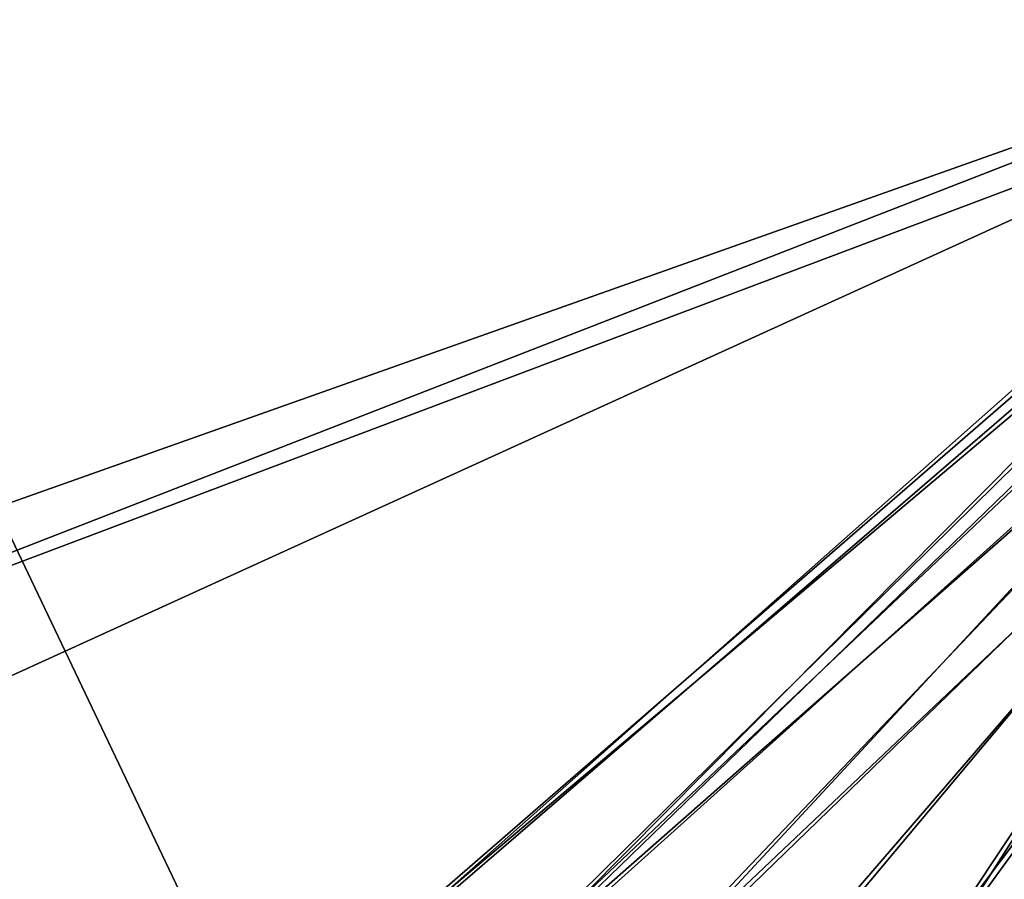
# Model space of a CAD drawing. Header units: metres. Extents: x 0 to 903, y -903 to 0.
# Tile 105 of 253: x 301 to 507, y -784 to -605. Entities that reach past the tile are written whole.
import ezdxf

# ---------------------------------------------------------------- set-up
doc = ezdxf.new("R2010")
doc.units = ezdxf.units.M

msp = doc.modelspace()

# ---------------------------------------------------------------- linework, layer by layer
at = {"layer": 'top0123413'}
for points in [[(76.680428, -244.304428, 120.325508), (592.962036, -609.72644, 109.443001), (244.305359, -76.679497, 120.325508)], [(244.305359, -76.679497, 120.325508), (592.962036, -609.72644, 109.443001), (600.576782, -600.573547, 109.461983)], [(599.026855, -599.023621, 106.499786), (78.807236, -783.456238, 110.644272), (74.938576, -244.304413, 117.34655)], [(592.962036, -609.72644, 109.443001), (76.680428, -244.304428, 120.325508), (350.77301, -819.803528, 109.839348)], [(76.680428, -244.304428, 120.325508), (80.562805, -785.039307, 113.603523), (350.77301, -819.803528, 109.839348)], [(81.644386, -800.537598, 110.398422), (78.807236, -783.456238, 110.644272), (599.026855, -599.023621, 106.499786)], [(591.162048, -608.477112, 106.480179), (81.644386, -800.537598, 110.398422), (599.026855, -599.023621, 106.499786)], [(120.168617, -823.154724, 109.643784), (81.644386, -800.537598, 110.398422), (591.162048, -608.477112, 106.480179)], [(350.77301, -821.52301, 106.817665), (120.168617, -823.154724, 109.643784), (591.162048, -608.477112, 106.480179)], [(350.77301, -821.52301, 106.817665), (591.162048, -608.477112, 106.480179), (584.851563, -619.879761, 106.417328)], [(592.962036, -609.72644, 109.443001), (350.77301, -819.803528, 109.839348), (586.852173, -620.766479, 109.382149)], [(386.52475, -819.919373, 106.396187), (350.77301, -821.52301, 106.817665), (584.851563, -619.879761, 106.417328)], [(386.52475, -819.919373, 106.396187), (584.851563, -619.879761, 106.417328), (581.082458, -631.286438, 106.323059)], [(350.77301, -819.803528, 109.839348), (386.388031, -818.206238, 109.419479), (586.852173, -620.766479, 109.382149)], [(586.852173, -620.766479, 109.382149), (386.388031, -818.206238, 109.419479), (583.202759, -631.811462, 109.290871)], [(386.388031, -818.206238, 109.419479), (581.490723, -646.644226, 109.128922), (583.202759, -631.811462, 109.290871)], [(579.313965, -646.607361, 106.155792), (386.52475, -819.919373, 106.396187), (581.082458, -631.286438, 106.323059)], [(386.388031, -818.206238, 109.419479), (422.339783, -813.838379, 109.029648), (581.490723, -646.644226, 109.128922)], [(422.609436, -815.534912, 106.004929), (386.52475, -819.919373, 106.396187), (579.313965, -646.607361, 106.155792)], [(422.339783, -813.838379, 109.029648), (583.2005, -661.476807, 108.924751), (581.490723, -646.644226, 109.128922)], [(581.080139, -661.92804, 105.944893), (422.609436, -815.534912, 106.004929), (579.313965, -646.607361, 106.155792)], [(422.339783, -813.838379, 109.029648), (458.149445, -806.657349, 108.6763), (583.2005, -661.476807, 108.924751)], [(458.567657, -808.322693, 105.650124), (422.609436, -815.534912, 106.004929), (581.080139, -661.92804, 105.944893)], [(458.149445, -806.657349, 108.6763), (493.410126, -796.694702, 108.364059), (583.2005, -661.476807, 108.924751)], [(493.9328, -798.329529, 105.336967), (458.567657, -808.322693, 105.650124), (581.080139, -661.92804, 105.944893)], [(583.2005, -661.476807, 108.924751), (493.410126, -796.694702, 108.364059), (586.848267, -672.521179, 108.743408)], [(493.9328, -798.329529, 105.336967), (581.080139, -661.92804, 105.944893), (584.847473, -673.334167, 105.757614)], [(493.410126, -796.694702, 108.364059), (527.561279, -784.124451, 108.097694), (586.848267, -672.521179, 108.743408)], [(528.192871, -785.71991, 105.069748), (493.9328, -798.329529, 105.336967), (584.847473, -673.334167, 105.757614)]]:
    msp.add_3dface(points, dxfattribs=at)

doc.saveas('drawing.dxf')
